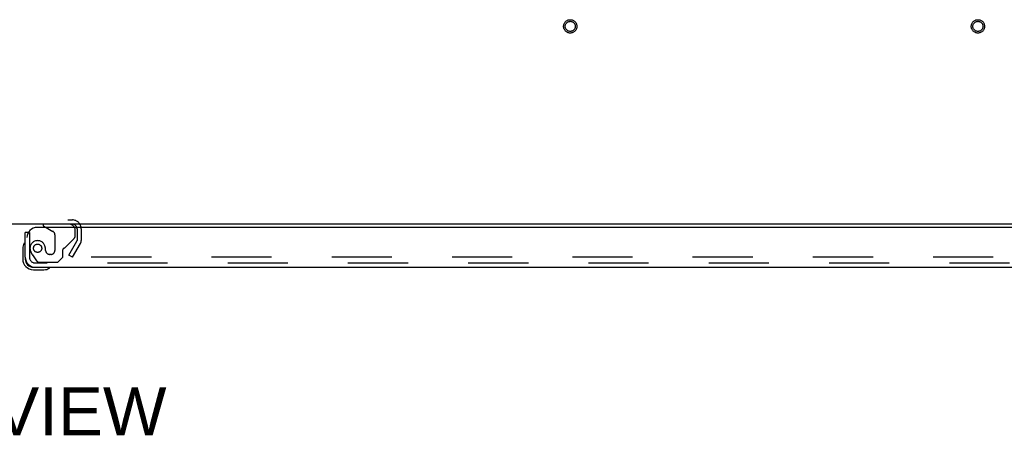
# Model space of a CAD drawing. Header units: inches. Extents: x 0 to 268, y 0 to 174.
# Tile 79 of 88: x 93 to 117, y 136 to 147. Entities that reach past the tile are written whole.
import ezdxf

# ---------------------------------------------------------------- set-up
doc = ezdxf.new("R2010")
doc.units = ezdxf.units.IN
doc.header["$LTSCALE"] = 14.749625
doc.header["$MEASUREMENT"] = 0
doc.linetypes.add('HIDDEN', pattern=[0.2, 0.1, -0.1])
doc.layers.get('0').update_dxf_attribs({"linetype": 'CONTINUOUS'})
for name, color, linetype in [('DEFAULT_2', 8, 'HIDDEN'), ('DIMENSIONS', 7, 'CONTINUOUS'), ('RIGHTHAND_DOOR_ASSEMBLY', 7, 'CONTINUOUS')]:
    doc.layers.add(name, color=color, linetype=linetype)
doc.styles.get("Standard").update_dxf_attribs({"font": 'arial.ttf'})

msp = doc.modelspace()

# ---------------------------------------------------------------- linework, layer by layer
at = {"color": 3, "linetype": 'Continuous'}
msp.add_line((131.856, 141.539), (54.21, 141.539), dxfattribs=at)
msp.add_arc((94.564, 141.424), 0.115, 18.2523, 64.7751, dxfattribs=at)
at = {"layer": 'DEFAULT_2', "color": 8, "linetype": 'HIDDEN'}
for p, q in [((91.502, 141.643), (94.564, 141.643)), ((94.679, 141.424), (94.679, 141.135)), ((94.783, 141.424), (94.783, 141.135)), ((94.479, 140.779), (94.675, 141.119)), ((94.569, 140.727), (94.765, 141.067)), ((94.569, 140.727), (94.479, 140.779)), ((128.952, 140.727), (94.502, 140.727))]:
    msp.add_line(p, q, dxfattribs=at)
for centre, radius in [((106.776, 146.393), 0.164), ((106.776, 146.393), 0.124), ((116.776, 146.393), 0.164), ((116.776, 146.393), 0.124)]:
    msp.add_circle(centre, radius, dxfattribs=at)
for centre, radius, start, end in [((94.564, 141.424), 0.219, 0, 90), ((94.564, 141.424), 0.115, 64.7751, 90), ((94.564, 141.424), 0.115, 0, 18.2523), ((94.646, 141.135), 0.033, 330, 360), ((94.646, 141.135), 0.137, 330, 360)]:
    msp.add_arc(centre, radius, start, end, dxfattribs=at)
at = {"layer": 'RIGHTHAND_DOOR_ASSEMBLY', "color": 8, "linetype": 'HIDDEN'}
for p, q in [((94.48, 141.539), (93.85, 141.539)), ((93.512, 141.335), (93.484, 141.335)), ((93.512, 141.335), (93.512, 140.728)), ((93.919, 141.46), (94.088, 141.362)), ((94.637, 141.26), (94.637, 141.382)), ((94.138, 141.276), (94.138, 140.896)), ((94.389, 140.97), (94.608, 141.189)), ((93.909, 140.896), (93.909, 140.885)), ((94.04, 140.798), (94.007, 140.798)), ((94.33, 140.732), (94.33, 140.911)), ((93.587, 140.784), (93.688, 140.64)), ((129.349, 140.585), (93.655, 140.585)), ((93.753, 140.606), (94.204, 140.606)), ((94.204, 140.606), (94.33, 140.732))]:
    msp.add_line(p, q, dxfattribs=at)
at = {"layer": 'RIGHTHAND_DOOR_ASSEMBLY', "color": 7, "linetype": 'Continuous'}
for p, q in [((93.85, 141.539), (93.85, 141.5)), ((93.484, 141.335), (93.408, 141.335)), ((93.85, 141.5), (93.919, 141.46)), ((93.348, 140.941), (93.348, 140.684)), ((93.408, 140.728), (93.408, 140.684)), ((93.611, 140.481), (93.655, 140.481)), ((93.611, 140.421), (93.868, 140.421))]:
    msp.add_line(p, q, dxfattribs=at)
at = {"layer": 'RIGHTHAND_DOOR_ASSEMBLY', "color": 3, "linetype": 'Continuous'}
for p, q in [((93.408, 140.728), (93.408, 141.335)), ((129.534, 141.46), (93.7, 141.46)), ((93.655, 140.481), (129.349, 140.481))]:
    msp.add_line(p, q, dxfattribs=at)
at = {"layer": 'RIGHTHAND_DOOR_ASSEMBLY', "color": 8, "linetype": 'HIDDEN'}
msp.add_circle((93.712, 140.948), 0.101, dxfattribs=at)
for centre, radius, start, end in [((94.48, 141.382), 0.157, 0, 90), ((94.038, 141.276), 0.1, 0, 59.908), ((93.712, 140.948), 0.187, 17.8482, 196.8439), ((94.537, 141.26), 0.1, 315, 360), ((93.902, 141.006), 0.386, 196.8439, 215.1), ((93.516, 140.885), 0.393, 1.6599, 17.9298), ((94.007, 140.896), 0.098, 180, 270), ((94.04, 140.896), 0.098, 270, 360), ((94.369, 140.911), 0.039, 111.6096, 180), ((94.318, 141.041), 0.1, 291.6096, 315), ((93.655, 140.728), 0.142, 180, 270), ((93.753, 140.685), 0.079, 215.1, 270)]:
    msp.add_arc(centre, radius, start, end, dxfattribs=at)
at = {"layer": 'RIGHTHAND_DOOR_ASSEMBLY', "color": 3, "linetype": 'Continuous'}
for centre, radius, start, end in [((93.7, 141.21), 0.25, 90, 180), ((93.655, 140.728), 0.246, 180, 270)]:
    msp.add_arc(centre, radius, start, end, dxfattribs=at)
at = {"layer": 'RIGHTHAND_DOOR_ASSEMBLY', "color": 7, "linetype": 'Continuous'}
for centre, radius, start, end in [((93.598, 140.941), 0.25, 149.1101, 180), ((93.397, 141.061), 0.015, 96.3796, 149.1101), ((93.393, 141.061), 0.015, 0, 83.6204), ((93.611, 140.684), 0.263, 180, 270), ((93.611, 140.684), 0.203, 180, 270), ((93.868, 140.671), 0.25, 270, 300.8899), ((93.988, 140.466), 0.015, 6.3796, 90), ((93.988, 140.47), 0.015, 300.8899, 353.6204)]:
    msp.add_arc(centre, radius, start, end, dxfattribs=at)

# ---------------------------------------------------------------- texts
at = {"layer": 'DIMENSIONS', "color": 2, "linetype": 'Continuous', "insert": (92.834, 137.537), "char_height": 1.1831, "width": 8.06196, "attachment_point": 2, "line_spacing_factor": 0.9}
msp.add_mtext('TOP VIEW', dxfattribs=at)

doc.saveas('drawing.dxf')
